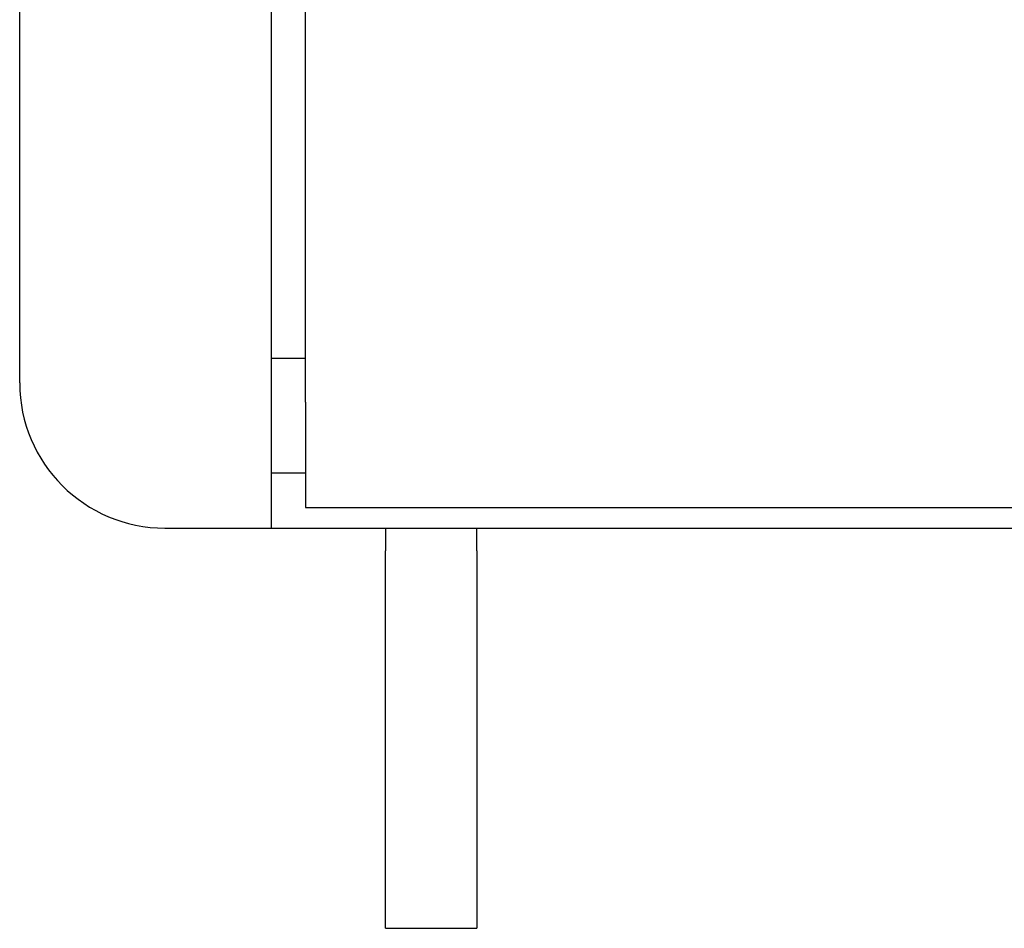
# Model space of a CAD drawing. Extents: x 1917 to 3682, y 1570 to 2675.
# Tile 29 of 166: x 1919 to 1962, y 2328 to 2368. Entities that reach past the tile are written whole.
import ezdxf

# ---------------------------------------------------------------- set-up
doc = ezdxf.new("R2010")
doc.units = 0
doc.header["$MEASUREMENT"] = 0
doc.layers.add('KF_SEQUENZA_10_NW_FRONT', color=7, linetype='CONTINUOUS')
doc.layers.add('KF_SEQUENZA_5_NW_REAR', color=7, linetype='CONTINUOUS')

# ---------------------------------------------------------------- blocks, each defined once
blk = doc.blocks.new('KF_SEQUENZA_5_NW_FRONT')
at = {"layer": 'KF_SEQUENZA_10_NW_FRONT'}
for p, q in [((-173, -6.5213), (-173, -301.4788)), ((-171.5, -300.9927), (-171.5, -6.9172)), ((-184, -300.65), (-184, -7.35)), ((-171.5, -299.5798), (-173, -299.5798)), ((-171.5, -301.4918), (-171.5, -300.9927)), ((-173, -301.4788), (-173, -307)), ((-171.5, -301.4918), (-171.5, -306.1)), ((-171.5, -304.6), (-173, -304.6)), ((-171.5, -306.1), (171.5, -306.1)), ((-177.65, -307), (-173, -307)), ((-173, -307), (-106.9971, -307)), ((-168, -307), (-168, -307.9996)), ((-164, -307.9996), (-164, -307)), ((-168, -324.5), (-168, -307.9996)), ((-164, -307.9996), (-164, -324.5)), ((-168, -324.5), (-164, -324.5))]:
    blk.add_line(p, q, dxfattribs=at)
blk.add_arc((-177.65, -300.65), 6.35, 180, 270, dxfattribs=at)

msp = doc.modelspace()

# ---------------------------------------------------------------- block references
at = {"layer": 'KF_SEQUENZA_5_NW_REAR'}
msp.add_blockref('KF_SEQUENZA_5_NW_FRONT', (2103.275, 2652.436), dxfattribs=at)

doc.saveas('drawing.dxf')
